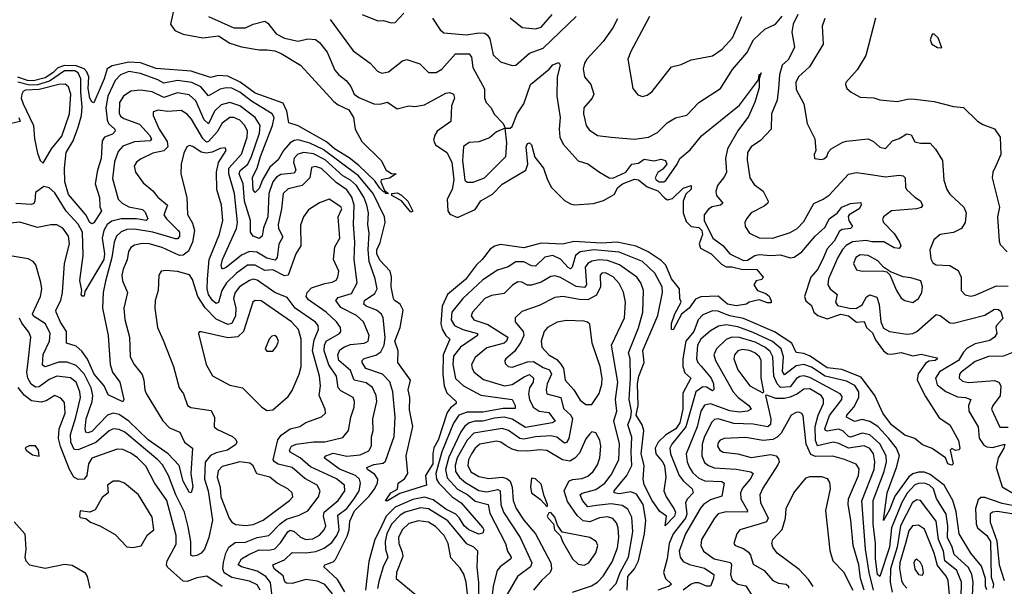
# Model space of a CAD drawing. Extents: x 1552033 to 1694788, y 811965 to 917215.
# Tile 61 of 256: x 1568534 to 1573595, y 861334 to 864249. Entities that reach past the tile are written whole.
import ezdxf

# ---------------------------------------------------------------- set-up
doc = ezdxf.new("R2010")
doc.units = 0

msp = doc.modelspace()

# ---------------------------------------------------------------- linework, layer by layer
at = {"layer": '0CON20XD'}
for points in [[(1569323.6, 864286.4), (1569309.4, 864225), (1569332.1, 864192.1), (1569375, 864173.8), (1569475, 864155.9), (1569556, 864165), (1569615, 864127.1), (1569675, 864108.4), (1569765, 864092.7), (1569806.9, 864093.1), (1569845, 864088.1), (1569878.1, 864075), (1569978, 864015), (1570148.5, 863828.5), (1570171, 863811), (1570226.7, 863785), (1570250, 863745), (1570259.2, 863685), (1570292.7, 863622.7), (1570392.5, 863525), (1570417.5, 863475), (1570445, 863457.5), (1570470, 863455), (1570435, 863433.3), (1570392.5, 863425), (1570391.2, 863415), (1570410.2, 863370.2), (1570430, 863355), (1570415, 863354), (1570413, 863363), (1570405, 863362.5), (1570385, 863382), (1570359.5, 863419.5), (1570278.1, 863498.1), (1570227.8, 863537.7), (1570152.5, 863585), (1570110.9, 863620.9), (1569965, 863702), (1569917.8, 863717.8), (1569908.2, 863778.2), (1569888.7, 863818.7), (1569745, 863870.2), (1569667.4, 863927.4), (1569605, 863958.6), (1569555, 863960.9), (1569515, 863950.9), (1569415, 863983.1), (1569235, 863998.1), (1569155, 864026.1), (1569095, 864029.8), (1569009.5, 864010.5), (1568984.1, 863995.9), (1568968.6, 863945), (1568915, 863820.8), (1568905, 863825.4), (1568894.6, 863845), (1568886.6, 863895), (1568889.8, 863955), (1568880.2, 863980.2), (1568866.4, 863996.4), (1568825, 864011.6), (1568765, 864013.4), (1568729.8, 864000.2), (1568704.9, 863975.1), (1568665, 863950.2), (1568605, 863934.8), (1568575, 863936.1), (1568525, 863952.7)], [(1569505, 864265.6), (1569635, 864206), (1569695, 864205.8), (1569735, 864224.8), (1569795, 864240.9), (1569810.1, 864230.1), (1569853.3, 864175), (1569895, 864153.1), (1569965, 864138), (1570015, 864150.8), (1570055, 864147.1), (1570075, 864131.8), (1570115, 864081.1), (1570155, 863988.9), (1570173.9, 863965), (1570212.7, 863935), (1570236.2, 863905), (1570254.3, 863865), (1570277.6, 863847.6), (1570355, 863815.3), (1570385, 863814.6), (1570425, 863824.3), (1570475, 863790), (1570535, 863805.4), (1570565, 863802.3), (1570615, 863810.9), (1570725, 863871.2), (1570745, 863874.4), (1570764, 863865), (1570769.4, 863845), (1570753.9, 863805), (1570750, 863725), (1570680.8, 863675), (1570668.2, 863655), (1570661.9, 863628.1), (1570671.8, 863605), (1570730.3, 863565), (1570755.8, 863515.8), (1570766.1, 863425), (1570758, 863375), (1570731, 863325), (1570735.7, 863265), (1570745, 863248.7), (1570785, 863231.1), (1570875, 863272.6), (1570905, 863317), (1570965, 863350.7), (1571015, 863402.1), (1571135.9, 863475), (1571145.9, 863505), (1571137.1, 863595), (1571145, 863612.2), (1571155, 863615.5), (1571165.3, 863605.3), (1571182.1, 863542.1), (1571226.5, 863485), (1571246.5, 863425), (1571268, 863385), (1571335, 863318.5), (1571365, 863300.9), (1571386.8, 863296.8), (1571483.2, 863303.3), (1571535, 863318.9), (1571590, 863350), (1571609.5, 863385), (1571632.1, 863405), (1571695, 863428.5), (1571715, 863425.5), (1571759.4, 863389.4), (1571815, 863368), (1571849.9, 863329.9), (1571865, 863321.6), (1571890.5, 863329.5), (1571945, 863381.5), (1571985, 863395.8), (1571985, 863376.2), (1571958.8, 863351.2), (1571945.3, 863314.7), (1571944, 863255), (1571960.3, 863210.3), (1571985, 863185.5), (1572025, 863180.3), (1572040, 863165), (1572043.4, 863143.4), (1572027.1, 863095), (1572033.5, 863073.5), (1572088.2, 863045), (1572141.7, 862991.7), (1572165, 862977.5), (1572195, 862977.6), (1572245.2, 862965.2), (1572323.6, 862963.6), (1572356.7, 862925), (1572348.3, 862911.7), (1572320, 862905), (1572307.5, 862885), (1572327.5, 862855), (1572370, 862840), (1572387.3, 862827.3), (1572397.5, 862802.5), (1572397, 862793), (1572377.8, 862792.2), (1572335, 862807.5), (1572283.6, 862796.4), (1572270, 862785), (1572217.3, 862777.3), (1572172.9, 862785), (1572125, 862827.3), (1572036.1, 862823.9), (1572008.9, 862811.1), (1571975, 862765.5), (1571935.4, 862734.6), (1571892.9, 862652.9), (1571884.6, 862655), (1571885.6, 862685.6), (1571901.1, 862735), (1571934, 862795), (1571928.1, 862815), (1571926.7, 862865), (1571884.3, 862915), (1571856.1, 862986.1), (1571830.8, 863010.8), (1571764.1, 863054.1), (1571703.2, 863083.2), (1571605, 863104.9), (1571525, 863098.8), (1571382.3, 863107.7), (1571326.5, 863093.5), (1571215, 863100), (1571125, 863075.7), (1571005, 863091.9), (1570975, 863083.2), (1570952.4, 863067.6), (1570911.9, 863015), (1570881.9, 862988.1), (1570825, 862912.3), (1570732.9, 862835), (1570705.6, 862774.4), (1570699.4, 862685), (1570706.4, 862656.4)], [(1570295, 864275.8), (1570375, 864242.5), (1570405, 864244.2), (1570443.1, 864233.1), (1570465, 864234.3), (1570508.6, 864281.4)], [(1570655.9, 864255.9), (1570695, 864195.7), (1570715, 864180.9), (1570831.3, 864171.3), (1570895, 864181.4), (1570925, 864179.4), (1570939.5, 864169.5), (1570950.5, 864150.5), (1570967.4, 864067.4), (1571005, 864031.5), (1571065, 864013.6), (1571085, 864014.6), (1571155, 864077.1), (1571225, 864101.5), (1571394.7, 864265)], [(1571055, 864258.5), (1571117.9, 864207.9), (1571185, 864200.9), (1571215, 864210.5), (1571271.1, 864275)], [(1571606.8, 864253.3), (1571583, 864207), (1571533.7, 864136.3), (1571449.1, 864045), (1571437.3, 864025), (1571430.9, 863995), (1571437.9, 863955), (1571469.6, 863915), (1571485.3, 863865.3), (1571477.2, 863845), (1571433.6, 863795), (1571432.9, 863765), (1571445.3, 863705), (1571461.3, 863681.3), (1571505, 863653.2), (1571574, 863645), (1571695.4, 863634.6), (1571765.9, 863644.1), (1571812.3, 863667.7), (1571862.6, 863717.4), (1571905, 863744.3), (1571963, 863757), (1572025, 863823.3), (1572135.9, 863895), (1572198, 863992), (1572272.5, 864077.5), (1572306.5, 864145), (1572365, 864198.9), (1572419.4, 864225), (1572453.1, 864266.9)], [(1571772, 864265), (1571676.5, 864085), (1571661.1, 864045), (1571686.2, 863895), (1571711.2, 863861.2), (1571735, 863854), (1571760.3, 863859.7), (1571785, 863878.6), (1571885, 864006.5), (1571935, 864017.8), (1571985, 864041.5), (1572095, 864061.9), (1572145, 864096.7), (1572198.7, 864155), (1572245.9, 864265)], [(1572534.7, 864275), (1572510, 864225), (1572503.5, 864185), (1572516.7, 864106.7), (1572485.9, 864044.1), (1572453.8, 864015), (1572439.8, 863965), (1572434.8, 863895), (1572428.4, 863835), (1572398, 863765), (1572396.9, 863685), (1572342.2, 863627.8), (1572293.5, 863595), (1572274.6, 863565), (1572273, 863527), (1572287.3, 863435), (1572310.2, 863400.2), (1572355.8, 863365.8), (1572382.5, 863315), (1572380, 863305), (1572360.8, 863289.2), (1572295, 863254.4), (1572270.6, 863225), (1572261.9, 863205), (1572263.1, 863185), (1572285, 863151.4), (1572335, 863126.7), (1572405, 863124.3), (1572495, 863153.3), (1572530, 863175), (1572565, 863210), (1572616.5, 863303.5), (1572665, 863324.7), (1572695, 863345.3), (1572795, 863453.5), (1572835, 863463.1), (1572919.7, 863450.3), (1572985, 863440.9), (1573055, 863449.6), (1573076, 863445), (1573085.5, 863435), (1573087, 863387), (1573093.3, 863375), (1573135, 863335.7), (1573165, 863317.5), (1573175, 863293.3), (1573167.5, 863282.5), (1573144, 863276), (1573015, 863265.4), (1572974.4, 863235), (1572969.4, 863220.6), (1572974.5, 863205), (1573028.7, 863148.7), (1573056.8, 863105), (1573062.8, 863085), (1573055, 863071.5), (1573029.4, 863075), (1572975.8, 863105.8), (1572915, 863105.9), (1572885, 863113.6), (1572815, 863106), (1572782.5, 863087.5), (1572763.1, 863066.9), (1572739.2, 863025), (1572692, 862915), (1572688.7, 862885), (1572700.4, 862865), (1572737.1, 862835), (1572727.3, 862795), (1572738.7, 862778.7), (1572807, 862763), (1572835, 862764.1), (1572865, 862781.8), (1572886.3, 862823.7), (1572905, 862833.9), (1572940.6, 862820.6), (1572953, 862783), (1572961.3, 862695), (1572975, 862661.9), (1573004.7, 862644.7), (1573095, 862630.6), (1573125, 862634.2), (1573145.4, 862645), (1573245, 862731.8), (1573265, 862727.1), (1573315, 862690), (1573335, 862687.6), (1573495, 862729.1), (1573545, 862760), (1573565, 862758.8), (1573578.4, 862748.4), (1573588.4, 862711.6), (1573555.7, 862675), (1573551.9, 862665), (1573556.5, 862635), (1573545.6, 862615), (1573520.7, 862599.2), (1573445, 862580.7), (1573405, 862559.4), (1573385, 862538.7), (1573359.8, 862495), (1573263.1, 862436.9), (1573241.2, 862405), (1573251, 862371), (1573295, 862336.5), (1573355, 862308.4), (1573395.8, 862305.8), (1573424.2, 862295), (1573412.1, 862265), (1573413.1, 862235)], [(1570130.1, 864250.1), (1570248, 864088), (1570335, 864025.5), (1570373.6, 863983.6), (1570395, 863973.8), (1570429.4, 863980.6), (1570502.7, 864037.3), (1570525, 864043.8), (1570590.9, 864020.9), (1570636.2, 863976.2), (1570675, 863976.2), (1570705, 863993.8), (1570775, 864072.5), (1570845, 864072.2), (1570855.9, 864055.9), (1570863, 864003), (1570922.7, 863892.7), (1570922.7, 863845), (1570932, 863822), (1570958, 863795), (1570972.7, 863762.7), (1571020, 863715), (1571030, 863690), (1571055, 863690), (1571065, 863698.8), (1571092.1, 863765), (1571125, 863815.8), (1571160.3, 863915), (1571256.2, 863993.8), (1571275, 864016.5), (1571305, 864028.6), (1571311.9, 864015), (1571296.7, 863955), (1571295.6, 863855), (1571312.3, 863745), (1571306.7, 863685), (1571310.8, 863645), (1571328, 863608), (1571405, 863521.9), (1571455, 863507.1), (1571513.8, 863463.8), (1571565, 863435.4), (1571582.6, 863432.6), (1571650, 863465), (1571680.6, 863505), (1571715, 863511), (1571745, 863531.6), (1571795, 863522.2), (1571830.7, 863530.7), (1571853.2, 863525), (1571860.2, 863505), (1571839.8, 863480.2), (1571815, 863462.9), (1571801.5, 863435), (1571805.6, 863425), (1571820.8, 863415), (1571845, 863413.9), (1571855, 863421.1), (1571913.1, 863505), (1571927.4, 863535), (1571980.4, 863579.6), (1572038.7, 863651.3), (1572235, 863809.6), (1572331.4, 863938.6), (1572335, 863966), (1572342.3, 863967.2), (1572345, 863975.8), (1572342.3, 863967.2), (1572335.5, 863945), (1572335, 863898), (1572312.9, 863825), (1572279.8, 863750.2), (1572225, 863676.7), (1572172.7, 863585), (1572162.1, 863535), (1572167.7, 863465), (1572157.9, 863442.1), (1572120.4, 863395), (1572113.3, 863365), (1572115.4, 863345), (1572148.2, 863305), (1572135.8, 863295), (1572094.1, 863285.9), (1572075, 863274.6), (1572053.4, 863245), (1572053.4, 863215), (1572098, 863125), (1572147.9, 863087.9), (1572185, 863044), (1572255, 863009.9), (1572275, 863012.1), (1572313.8, 863036.2), (1572335, 863040.9), (1572395.4, 863035.4), (1572445, 863038.8), (1572495, 863024.2), (1572515, 863027.7), (1572555.3, 863055), (1572622.6, 863135), (1572675, 863181.8), (1572695.4, 863225), (1572735.8, 863254.2), (1572760.6, 863285), (1572805, 863303.2), (1572858.1, 863308.1), (1572860, 863295), (1572849.3, 863275), (1572797.9, 863245), (1572793.4, 863236.6), (1572796.5, 863215), (1572815.5, 863185), (1572804.4, 863175), (1572761.2, 863168.8), (1572748.8, 863161.2), (1572720.7, 863109.3), (1572685, 863070.3), (1572665.5, 863025), (1572636.4, 862965), (1572600.5, 862925), (1572567.9, 862825), (1572575, 862801.8), (1572605, 862778.5), (1572616.2, 862745), (1572637.6, 862727.6), (1572685, 862709.7), (1572755, 862733.9), (1572795.2, 862725.2), (1572835, 862693.2), (1572875.7, 862695.7), (1572887.2, 862665), (1572917.4, 862637.4), (1572932.8, 862602.8), (1572974.7, 862544.7), (1572995, 862530.5), (1573015, 862527.6), (1573065, 862537.3), (1573125, 862520), (1573167.5, 862527.5), (1573249.3, 862509.3), (1573252.5, 862505), (1573240, 862495), (1573208, 862492), (1573190.5, 862479.5), (1573153, 862427), (1573148.3, 862395), (1573191, 862311), (1573260.2, 862200.2), (1573315.7, 862165), (1573360, 862085), (1573366.7, 862045), (1573363, 862037), (1573345, 862033.3), (1573325, 862042.5), (1573317.5, 862035), (1573332, 861965), (1573325, 861958), (1573305, 861964.5), (1573292.9, 861995), (1573225, 862043.8), (1573175, 862061.9), (1573135.3, 862095.3), (1573085, 862111.4), (1573015.3, 862165), (1572971.8, 862225), (1572930, 862315), (1572859.2, 862409.2), (1572760.2, 862450.2), (1572685, 862458.5), (1572597.7, 862517.7), (1572565, 862531), (1572525, 862536.9), (1572502.6, 862585), (1572415, 862642.5), (1572255, 862711), (1572184.6, 862724.6), (1572148.3, 862738.3), (1572125, 862748.9), (1572095, 862751.6), (1572045, 862731.4), (1572022, 862705), (1572000.1, 862645), (1571957.8, 862595), (1571942.2, 862505), (1571942.3, 862465), (1571952.5, 862432.5), (1571983.8, 862405), (1571942.8, 862327.2), (1571943, 862245), (1571927.4, 862175), (1571906.4, 862145), (1571856.1, 862113.9), (1571815.7, 862075), (1571801, 862045), (1571803.7, 862015), (1571838.7, 861975), (1571848.3, 861955), (1571855.3, 861895), (1571845.5, 861825), (1571857.1, 861795), (1571897.5, 861735), (1571905.4, 861715), (1571900, 861695), (1571852.5, 861645), (1571858.8, 861695), (1571825, 861718.6), (1571785, 861776.5), (1571745, 861856.4), (1571739.3, 861885), (1571743.6, 861955), (1571728.4, 862015), (1571743.3, 862135), (1571734.6, 862165), (1571703.6, 862215), (1571713.2, 862265), (1571710.3, 862375), (1571716, 862415), (1571744.5, 862485), (1571737.1, 862547.1), (1571815, 862726.9), (1571839.3, 862845), (1571837.4, 862875), (1571798.3, 862945), (1571736.2, 863005), (1571615, 863052.4), (1571485, 863064.1), (1571415, 863055.2), (1571391.9, 863035), (1571373.8, 862975), (1571365, 862967.3), (1571353.7, 862973.7), (1571315, 863017), (1571275, 863035.6), (1571232.9, 863027.1), (1571185, 862980.6), (1571165, 862982.7), (1571125, 863004), (1571085, 863003.1), (1571045, 862977.9), (1570990.3, 862959.7), (1570915, 862911.2), (1570811.9, 862815), (1570755.5, 862744.5), (1570751.7, 862705), (1570770, 862675), (1570812.1, 862655), (1570887.9, 862635), (1570887.5, 862625), (1570800, 862565), (1570765, 862518.8), (1570760.3, 862475), (1570773.7, 862403.7), (1570816.1, 862365), (1570905, 862317), (1571065.6, 862295.6), (1571081.8, 862265), (1571081.9, 862248.1), (1571018.7, 862248.7), (1570915, 862230.7), (1570835, 862230.2), (1570791.2, 862215), (1570765, 862172.8), (1570704.3, 862025.7), (1570672.7, 861915), (1570676.2, 861886.2), (1570688.9, 861865), (1570757.8, 861795), (1570803, 861763), (1570914.5, 861635), (1570920.6, 861625), (1570915, 861608), (1570895, 861603.4), (1570842.9, 861625), (1570818.9, 861645), (1570795.5, 861685.5), (1570776, 861706), (1570725, 861731.1), (1570659.6, 861779.6), (1570615, 861792.8), (1570555, 861781.1), (1570465, 861742), (1570418.5, 861695), (1570385.5, 861625), (1570360.5, 861575), (1570328.2, 861461.8), (1570311.5, 861315)], [(1572672.1, 864255), (1572659.6, 864215), (1572665, 864122), (1572593.6, 864006.4), (1572537.1, 863955), (1572523.2, 863925), (1572525, 863889.2), (1572565.7, 863815), (1572582.9, 863715), (1572621.2, 863635), (1572627.5, 863575), (1572617.5, 863555), (1572620, 863535), (1572655, 863528.8), (1572667.7, 863532.3), (1572683.3, 863545), (1572691.7, 863568.3), (1572705.7, 863584.3), (1572765, 863619.4), (1572785, 863624.4), (1572895, 863635.7), (1572922.6, 863622.6), (1572955, 863592.5), (1572985, 863585.8), (1573020, 863625), (1573055, 863637.8), (1573095, 863662.2), (1573115.9, 863655.9), (1573135, 863620.8), (1573165, 863612.7), (1573215, 863613.1), (1573241.8, 863581.8), (1573278.1, 863525), (1573283.9, 863423.9), (1573299.6, 863375), (1573315, 863351.5), (1573388.2, 863285), (1573400, 863255), (1573394, 863205), (1573375.6, 863175), (1573335, 863153.9), (1573266.1, 863143.9), (1573233.2, 863116.8), (1573212.2, 863065), (1573217.9, 863017.9), (1573228.8, 862998.8), (1573245, 862988), (1573315, 862984.3), (1573358.8, 862958.8), (1573373.1, 862925), (1573373.6, 862855), (1573394.1, 862834.1), (1573422.6, 862827.4), (1573445, 862831.2), (1573555, 862880), (1573615, 862877.8)], [(1572933.9, 864256.1), (1572883.5, 864065), (1572839.8, 863990.2), (1572781.2, 863925), (1572778.8, 863915), (1572786, 863895), (1572808.8, 863875), (1572855, 863850), (1572925, 863847.3), (1572955, 863837.1), (1573045, 863828.1), (1573105, 863841.4), (1573135, 863840), (1573235, 863827.5), (1573335, 863802.5), (1573385, 863796.2), (1573457, 863727), (1573485, 863708.8), (1573545, 863686.7), (1573573.8, 863645), (1573577.5, 863555), (1573552.7, 863497.3), (1573536, 863465), (1573532.5, 863435), (1573570, 863285), (1573561.2, 863235), (1573569.3, 863109.3), (1573575, 863092.5), (1573610, 863055)], [(1573275, 864103.3), (1573255, 864155.8), (1573235, 864174), (1573225, 864173.3), (1573214.2, 864145), (1573223.2, 864123.2), (1573252.5, 864105), (1573275, 864103.3)], [(1570706.4, 862656.4), (1570724.2, 862624.2), (1570744.7, 862605), (1570710.7, 862525), (1570709.6, 862425), (1570716, 862366), (1570729.3, 862329.3), (1570777.5, 862285), (1570777.5, 862275), (1570748.5, 862251.5), (1570731.9, 862228.1), (1570685, 862086.1), (1570663.6, 862046.4), (1570657.3, 862015), (1570657.8, 861965), (1570620.2, 861905), (1570626.2, 861855), (1570487.7, 861812.3), (1570425, 861774.1), (1570414.6, 861774.6), (1570441.5, 861815), (1570476.5, 861833.5), (1570480, 861865), (1570512.6, 861887.4), (1570529.6, 861915), (1570520.4, 862005), (1570554.3, 862155.8), (1570537.4, 862242.6), (1570540, 862305), (1570531.1, 862345), (1570542.9, 862395), (1570477.3, 862485), (1570479.4, 862545), (1570463.2, 862595), (1570490.7, 862665), (1570504.7, 862755), (1570490, 862785), (1570460.9, 862805), (1570456.1, 862815), (1570444.2, 862875), (1570446.3, 862926.3), (1570437.9, 862955), (1570385, 863012), (1570369.9, 863045), (1570370.4, 863065), (1570386.6, 863103.4), (1570413.2, 863205), (1570410.3, 863235), (1570351.9, 863355), (1570275, 863446.3), (1570095, 863581.2), (1570025, 863613.4), (1569965, 863630.7), (1569945, 863627.1), (1569925, 863614.8), (1569890.5, 863575), (1569862.2, 863527.8), (1569820.7, 863489.3), (1569781.9, 863425), (1569765, 863380.8), (1569745, 863358.9), (1569735, 863374), (1569731.1, 863438.9), (1569755.1, 863484.9), (1569771.8, 863545), (1569834.4, 863704.4), (1569841.6, 863745), (1569832.1, 863765), (1569725, 863828.9), (1569665, 863875.1), (1569625, 863895.5), (1569595, 863898), (1569565, 863890.6), (1569505, 863856.7), (1569465, 863902.7), (1569419.1, 863925), (1569345, 863935.8), (1569275, 863922), (1569245, 863939.7), (1569155, 863972.5), (1569095, 863981.5), (1569053.1, 863965), (1569024.2, 863935.8), (1568987.1, 863855), (1568976.2, 863795), (1568983.1, 863733.1), (1568991.2, 863715), (1569023.3, 863685), (1569024.7, 863675), (1569010.5, 863659.5), (1568969.6, 863645), (1568957.4, 863625), (1568952.3, 863535), (1568933.8, 863475), (1568922.1, 863405), (1568944.2, 863334.2), (1568946.1, 863286.1), (1568954.6, 863265), (1568915, 863203.1), (1568905, 863198.8), (1568895, 863206.2), (1568874.2, 863244.2), (1568785, 863349.5), (1568766.9, 863415), (1568764.6, 863485.4), (1568773.7, 863565), (1568809.9, 863625), (1568835.4, 863695), (1568852.4, 863755), (1568855, 863800), (1568847.9, 863875), (1568849.1, 863945), (1568835.2, 863975), (1568817.6, 863985), (1568764.7, 863985), (1568687.7, 863932.3), (1568626.6, 863913.4), (1568585, 863911.4), (1568525, 863927.8)], [(1568655, 863511.2), (1568697.7, 863585), (1568751.4, 863648.6), (1568789.6, 863765), (1568796.9, 863865), (1568785, 863902.7), (1568767.7, 863917.7), (1568735.6, 863915.6), (1568635, 863888.9), (1568564.2, 863885.8), (1568551.5, 863878.5), (1568544.8, 863865.2), (1568542.6, 863845), (1568551.7, 863815), (1568605.6, 863705), (1568609.6, 863635), (1568625, 863562.5), (1568639.2, 863525), (1568655, 863511.2)], [(1570205.6, 861305.6), (1570168.6, 861368.6), (1570097.1, 861435), (1570102, 861445), (1570145, 861460), (1570157.2, 861472.8), (1570217.4, 861592.6), (1570228.2, 861625), (1570231.4, 861668.6), (1570255, 861723.4), (1570331.3, 861798.7), (1570357.2, 861832.8), (1570373, 861865), (1570374.8, 861885), (1570360.1, 861910.1), (1570322.3, 861935), (1570318.5, 861945), (1570355, 861961), (1570402.2, 861967.8), (1570415, 861977.5), (1570459.1, 862105), (1570464.7, 862205), (1570452.4, 862335), (1570436.2, 862386.2), (1570399.6, 862425), (1570314.1, 862454.1), (1570295.3, 862485), (1570295.4, 862495), (1570304.8, 862505.2), (1570365, 862522.3), (1570390.2, 862539.8), (1570408.4, 862575), (1570413.7, 862613.7), (1570402.6, 862715), (1570393.7, 862733.7), (1570368.9, 862755), (1570314.9, 862774.9), (1570302.7, 862785), (1570307.4, 862805), (1570359, 862841), (1570371, 862865), (1570361.8, 862915), (1570330.8, 863005), (1570326.2, 863065), (1570331.1, 863151.1), (1570324.4, 863195), (1570326.9, 863255), (1570318.6, 863295), (1570303, 863335), (1570265, 863395.6), (1570235, 863423.9), (1570195, 863445.8), (1570105, 863528.4), (1570045, 863557.9), (1569995, 863565.2), (1569963.3, 863556.7), (1569944.3, 863535.7), (1569942.3, 863515), (1569953.1, 863475), (1569945, 863458.4), (1569877.2, 863452.8), (1569855, 863438.6), (1569835, 863414.1), (1569814.8, 863355), (1569809.2, 863235), (1569787.4, 863177.4), (1569781.1, 863135), (1569765, 863123.7), (1569734.9, 863134.9), (1569720, 863155), (1569721.1, 863215), (1569690.2, 863315), (1569682.4, 863405), (1569662.6, 863455), (1569667.8, 863472.2), (1569707.2, 863505), (1569725.9, 863545), (1569767, 863665), (1569770, 863705), (1569744.8, 863745), (1569665, 863805.9), (1569615, 863822.8), (1569569.6, 863810.4), (1569535, 863777.2), (1569505, 863712.7), (1569483, 863733), (1569440.4, 863830.4), (1569405, 863861.6), (1569345, 863871.5), (1569275, 863848.3), (1569215, 863876.8), (1569155, 863886.7), (1569105, 863880.8), (1569067.5, 863855), (1569047.9, 863822.1), (1569045, 863768), (1569052.7, 863752.7), (1569069.5, 863739.5), (1569150.9, 863710.9), (1569201.7, 863655), (1569211.9, 863635), (1569204.8, 863625.2), (1569125, 863620), (1569065, 863598.6), (1569039.7, 863570.3), (1569022.3, 863517.7), (1569011.5, 863431.5), (1569041.2, 863325), (1569061.2, 863305), (1569095, 863286.5), (1569165, 863272.4), (1569179, 863259), (1569192.2, 863225), (1569184.1, 863215.9), (1569135, 863224.6), (1569055, 863224.4), (1569008.3, 863211.7), (1568983.8, 863195), (1568966.6, 863165), (1568957.6, 863125), (1568969.5, 863045), (1568967, 863015), (1568869.7, 862850.3), (1568865, 862826.7), (1568855, 862827.1), (1568850, 862835), (1568852.9, 862855), (1568843.4, 862906.6), (1568860.5, 863035), (1568857.3, 863155), (1568835, 863196.3), (1568773.7, 863263.7), (1568715, 863357.5), (1568685, 863384.4), (1568658.8, 863391.2)], [(1570142.2, 861295), (1570103.3, 861343.3), (1570065, 861361.7), (1570005, 861369.4), (1569935, 861349.4), (1569905, 861350.3), (1569896.8, 861356.8), (1569888.5, 861388.5), (1569842.9, 861425), (1569835.4, 861444.6), (1569895, 861471.1), (1569935, 861508.8), (1570005, 861505.8), (1570055.8, 861514.2), (1570100.1, 861529.9), (1570139.5, 861560.5), (1570164.5, 861595), (1570177.1, 861625), (1570169.9, 861700.1), (1570215.9, 861735), (1570253.9, 861785), (1570279, 861825), (1570286.4, 861865), (1570280.2, 861885), (1570260, 861905), (1570177.7, 861937.7), (1570098.9, 861995), (1570108.5, 862005), (1570145, 862020), (1570215, 862003.6), (1570285, 862010.8), (1570329.6, 862030.4), (1570343.2, 862056.8), (1570343.4, 862103.4), (1570351.4, 862135), (1570350, 862195), (1570369.3, 862285), (1570366.2, 862315), (1570347.3, 862357.3), (1570315, 862381.6), (1570252.7, 862395), (1570234.8, 862445), (1570174.4, 862495), (1570169.8, 862525), (1570179.9, 862550.1), (1570203.3, 862566.7), (1570235, 862577.2), (1570305, 862584.4), (1570326.1, 862595), (1570330.3, 862625), (1570301.8, 862695), (1570265, 862726.7), (1570185, 862768), (1570159.6, 862805), (1570170.7, 862819.3), (1570240.2, 862839.8), (1570268.4, 862895), (1570254, 863015), (1570257, 863105), (1570249.4, 863195), (1570254.1, 863295), (1570241.2, 863335), (1570215, 863373.5), (1570161.8, 863411.8), (1570085, 863482.7), (1570055, 863493.1), (1570035, 863487.5), (1570025.3, 863434.8), (1569985.6, 863395), (1569915, 863379.2), (1569888.4, 863355), (1569880.4, 863275), (1569862.4, 863195), (1569865.2, 863175), (1569887.7, 863132.3), (1569866.6, 863093.4), (1569858.3, 863025), (1569848.3, 863011.7), (1569805, 863021.2), (1569752.7, 863052.7), (1569715, 863056.7), (1569675, 863038), (1569595, 862974.7), (1569574.4, 862965), (1569570.3, 862985), (1569576.4, 863015), (1569647.9, 863175), (1569653.7, 863205), (1569638.7, 863355), (1569609.6, 863455), (1569608.7, 863485), (1569675, 863556.6), (1569704.1, 863645), (1569705.5, 863675), (1569691.7, 863705), (1569665, 863731.9), (1569635, 863745.6), (1569615, 863746), (1569575, 863716.5), (1569548.8, 863671.2), (1569505, 863621.9), (1569495, 863618.5), (1569475, 863637), (1569416.8, 863736.8), (1569395, 863763.3), (1569365, 863781.8), (1569296, 863776), (1569246.6, 863783.4), (1569220, 863775), (1569219.5, 863755), (1569251.7, 863685), (1569291.7, 863621.7), (1569296.2, 863595), (1569275, 863573.9), (1569218.8, 863561.2), (1569155, 863531.1), (1569134.8, 863515.2), (1569122.9, 863495), (1569129.1, 863465), (1569169.3, 863409.3), (1569218, 863368), (1569244, 863335), (1569294.7, 863295), (1569275.3, 863245), (1569288.2, 863225), (1569349.5, 863165), (1569355.7, 863155), (1569355, 863133.3), (1569345, 863121.3), (1569335, 863121), (1569217.8, 863155), (1569125, 863170.5), (1569085, 863168.9), (1569055, 863157.1), (1569032.5, 863135), (1569019.3, 863105), (1569008.5, 863025), (1568976, 862904), (1568963.5, 862845), (1568960.6, 862765), (1568989.5, 862625), (1568999.8, 862475), (1569011.8, 862435), (1569048.9, 862385), (1569070, 862295), (1569065, 862283.3), (1568988.8, 862318.8), (1568968.1, 862365), (1568917.9, 862425), (1568882.4, 862502.4), (1568853.1, 862543.1), (1568825, 862570), (1568775.3, 862585.3), (1568774.3, 862645), (1568743.6, 862693.6), (1568721.8, 862745), (1568720.7, 862755), (1568745.2, 862804.8), (1568754.8, 862845), (1568765.2, 862995), (1568790.4, 863095), (1568784.8, 863135), (1568756.4, 863176.4), (1568725, 863192.7), (1568693.7, 863193.7), (1568625, 863179.6), (1568535, 863207.1), (1568485, 863202)], [(1568529.2, 863745), (1568536.2, 863725), (1568475, 863711)], [(1570835, 863412.5), (1570865, 863413.3), (1570922.9, 863435), (1571032.7, 863545), (1571037.8, 863615), (1571030, 863690), (1570985, 863672), (1570949.4, 863640.6), (1570895, 863620), (1570845, 863617.1), (1570815, 863596), (1570809.6, 863525), (1570823.1, 863423.1), (1570835, 863412.5)], [(1569829.5, 861295), (1569824, 861354), (1569799.4, 861385), (1569755, 861411.5), (1569674.2, 861435), (1569657.7, 861445), (1569674.6, 861475.4), (1569711.4, 861498.6), (1569765, 861521.3), (1569815, 861519.5), (1569845, 861528), (1569875, 861557.3), (1569912.2, 861615), (1569925, 861622.3), (1569945, 861615.8), (1569977.7, 861587.7), (1570005, 861574.8), (1570040.8, 861579.2), (1570075, 861597.7), (1570099.5, 861625), (1570107.5, 861645), (1570096.7, 861695), (1570098.9, 861715), (1570171.9, 861775), (1570204.8, 861825), (1570203.2, 861855), (1570162.5, 861887.5), (1570029.7, 861949.7), (1569975.8, 861995.8), (1569925, 862024.7), (1569921.6, 862035), (1569931.5, 862055), (1569955, 862065.2), (1570045, 862077.6), (1570103.3, 862076.7), (1570195, 862099.1), (1570224.7, 862135.3), (1570236.8, 862205), (1570253.2, 862255), (1570254.6, 862285), (1570247.9, 862305), (1570185, 862340.2), (1570171.6, 862355), (1570163, 862415), (1570123, 862473), (1570099.5, 862545), (1570100.3, 862575), (1570109.6, 862595), (1570177.7, 862635), (1570184.6, 862645), (1570182.7, 862665), (1570161.9, 862695), (1570109.2, 862745), (1570018.3, 862808.3), (1570006.4, 862825), (1570012.5, 862845), (1570035, 862868.8), (1570102.5, 862892.5), (1570141, 862899), (1570160.7, 862909.3), (1570170, 862925), (1570175.2, 862955), (1570148.1, 863015), (1570155, 863080), (1570180, 863125), (1570170.9, 863235), (1570190.5, 863275), (1570185, 863286.5), (1570125, 863325.6), (1570075, 863306.9), (1570019.2, 863270.8), (1569992.5, 863235), (1569978.5, 863191.5), (1569979.3, 863085), (1569954.1, 863045), (1569915, 862933.8), (1569895, 862932), (1569835, 862961.6), (1569795, 862958.1), (1569745, 862985.5), (1569705, 862985.2), (1569648.6, 862945), (1569597.9, 862895), (1569573.1, 862855), (1569555.6, 862794.4), (1569545, 862789.3), (1569525, 862804.3), (1569504.3, 862835), (1569497.8, 862865), (1569499.3, 862915), (1569508.8, 863015), (1569561.7, 863145), (1569578.9, 863215), (1569572.4, 863295), (1569547.5, 863375), (1569545.2, 863465), (1569556.1, 863513.9), (1569596.2, 863575), (1569589.6, 863589.6), (1569565, 863586.7), (1569523.5, 863566.5), (1569492.5, 863562.5), (1569467.5, 863567.5), (1569425, 863595.5), (1569405, 863601.4), (1569394.2, 863595), (1569377.6, 863562.4), (1569364.4, 863505), (1569362.9, 863455), (1569393.6, 863333.6), (1569396.5, 863246.5), (1569422.1, 863202.1), (1569433.3, 863165), (1569422.9, 863105), (1569402.3, 863057.7), (1569375, 863036.7), (1569355, 863035.5), (1569266.7, 863076.7), (1569200, 863095)], [(1568658.8, 863391.2), (1568615, 863360), (1568612.1, 863315), (1568607, 863303), (1568595, 863297.3), (1568515, 863302.8)], [(1570545, 863258), (1570497.3, 863317.3), (1570448, 863345), (1570446.7, 863355), (1570475, 863358.1), (1570496.2, 863346.2), (1570530, 863315), (1570555, 863263.3), (1570545, 863258)], [(1569200, 863095), (1569163, 863097), (1569125, 863088.8), (1569105, 863077.1), (1569093.9, 863056.1), (1569087.2, 863012.8), (1569065.7, 862965), (1569059.5, 862935), (1569063.2, 862905), (1569087.6, 862845), (1569069.7, 862765), (1569074, 862706), (1569099.2, 862615), (1569102.3, 862515), (1569122.7, 862475), (1569164.1, 862424.1), (1569173.1, 862395), (1569176.7, 862345), (1569185, 862325.6), (1569269.7, 862185), (1569305, 862149.7), (1569357.7, 862127.7), (1569382, 862075), (1569422.5, 862045), (1569414.7, 861915), (1569423.6, 861846.4), (1569415.4, 861814.6), (1569405, 861818.8), (1569375, 861874.4), (1569354.8, 861955), (1569298.1, 862015), (1569195, 862087.2), (1569095, 862183.6), (1569045, 862218.4), (1569015, 862224.8), (1568985, 862214.8), (1568905, 862131), (1568885, 862122.9), (1568875, 862127.8), (1568871, 862145), (1568876.7, 862195), (1568907.2, 862285), (1568910.3, 862315), (1568901.5, 862355), (1568866.5, 862426.5), (1568825, 862469.6), (1568777.8, 862487.8), (1568735, 862487), (1568665, 862463.8), (1568652.3, 862472.3), (1568654.2, 862525.8), (1568687, 862595), (1568691.4, 862635), (1568667.2, 862685), (1568605, 862723.3), (1568599.8, 862735), (1568641.9, 862825), (1568647.3, 862865), (1568642.3, 862897.7), (1568617.1, 862987.1), (1568604.1, 863004.1), (1568578.3, 863018.3), (1568495, 863032.7)], [(1571657.3, 861315), (1571660.2, 861385), (1571694.3, 861425), (1571715.7, 861465), (1571746, 861605), (1571752.2, 861675), (1571739.3, 861755), (1571705, 861808.3), (1571675, 861820.3), (1571615, 861810.6), (1571589.5, 861815), (1571590, 861825), (1571655.9, 861905), (1571680.8, 861955), (1571676.7, 862025), (1571680.6, 862100.6), (1571661.1, 862165), (1571675.7, 862204.3), (1571679, 862235), (1571667.3, 862295), (1571674.3, 862405), (1571672, 862505), (1571663.1, 862535), (1571715, 862663.3), (1571737, 862745), (1571740.5, 862855), (1571727.6, 862895), (1571706.6, 862925), (1571618.1, 862988.1), (1571555, 863010.4), (1571515, 863012.6), (1571475, 863006.5), (1571454.2, 862995), (1571440.8, 862975), (1571448.3, 862885), (1571438.2, 862871.8), (1571395, 862877.1), (1571315, 862923.4), (1571285, 862931.6), (1571265, 862927.6), (1571215, 862898.1), (1571165, 862883.5), (1571145, 862883.8), (1571115, 862897.9), (1571095, 862899.5), (1571066.9, 862883.1), (1571025, 862841.1), (1570959.8, 862830.2), (1570925, 862814.7), (1570861.8, 862745), (1570854.7, 862725), (1570868.2, 862705), (1570940.9, 862680.9), (1571043.4, 862615), (1571036.5, 862595), (1571024.6, 862585), (1570935, 862561.4), (1570875, 862511.2), (1570856.7, 862475), (1570859.3, 862455), (1570870.8, 862435), (1570918.2, 862398.2), (1571025.6, 862365.6), (1571065, 862371.7), (1571128.1, 862411.9), (1571155, 862424.2), (1571175.8, 862405), (1571173.2, 862385), (1571154.4, 862355), (1571149.4, 862325), (1571154.8, 862295), (1571174.3, 862255), (1571205, 862235.5), (1571255, 862228.2), (1571286.8, 862183.2), (1571272, 862175), (1571135, 862150.6), (1571065, 862193.4), (1571025, 862203.7), (1570975, 862199.5), (1570915, 862183.2), (1570875, 862183.9), (1570845, 862174.8), (1570822.3, 862157.7), (1570801.8, 862128.2), (1570740.8, 861999.2), (1570722.7, 861935), (1570731.6, 861891.6), (1570785, 861834.2), (1570837.5, 861805), (1570875, 861771.9), (1570941.5, 861755), (1570951.2, 861711.2), (1571032.2, 861555), (1571041.4, 861515), (1571060.3, 861485), (1571058.7, 861475), (1571004.8, 861435.2), (1570988.2, 861415), (1570968.3, 861335), (1570960.5, 861275)], [(1573125, 862794.4), (1573155, 862814.4), (1573171.2, 862845), (1573174.4, 862875), (1573165.7, 862905.7), (1573115, 862921.4), (1573075, 862925.6), (1573011.2, 862951.2), (1572975, 862975.7), (1572945, 863008.9), (1572895, 863035.2), (1572855, 863038.4), (1572832.5, 863025), (1572821.1, 862995), (1572835, 862962.5), (1572864.7, 862954.7), (1572967.7, 862957.7), (1572991.2, 862951.2), (1573006.4, 862936.4), (1573040.5, 862855), (1573065, 862815.7), (1573085, 862803.5), (1573125, 862794.4)], [(1569769.6, 861315), (1569755, 861341.6), (1569715, 861361.2), (1569625, 861379.2), (1569584.5, 861404.4), (1569578.4, 861425), (1569582.5, 861457.5), (1569594.1, 861505), (1569609.8, 861535), (1569641, 861559), (1569695, 861561.7), (1569755, 861585.2), (1569815, 861595.6), (1569873.6, 861656.4), (1569905, 861680.2), (1569970.5, 861699.5), (1570015, 861722.9), (1570069.7, 861795), (1570078.9, 861825), (1570062.9, 861855), (1569999.6, 861889.6), (1569935, 861944.8), (1569863, 861963), (1569843.9, 861973.9), (1569836.9, 861985), (1569861.8, 862088.2), (1569878.6, 862111.4), (1569925, 862144.8), (1569975, 862156), (1570005, 862177.1), (1570085, 862205.6), (1570105.6, 862225), (1570103.9, 862246.1), (1570073.5, 862315), (1570080.6, 862365), (1570074.8, 862415), (1570039.4, 862545), (1570047.5, 862602.5), (1570071, 862655), (1570068.8, 862675), (1570055, 862693.1), (1569950.5, 862765), (1569909.2, 862819.2), (1569845, 862845.5), (1569755, 862909.2), (1569735, 862913.5), (1569715, 862907.7), (1569664.9, 862875.1), (1569641, 862845), (1569633.8, 862815), (1569645.5, 862765.5), (1569643.9, 862726.1), (1569625, 862686.1), (1569605, 862681.2), (1569545, 862709.1), (1569487.3, 862767.3), (1569450, 862825), (1569422, 862912), (1569406.9, 862936.9), (1569345, 862954.1), (1569285, 862959.2), (1569261.2, 862955), (1569249.2, 862935), (1569245.4, 862855), (1569231.1, 862805), (1569229.2, 862765), (1569241.8, 862665), (1569271.1, 862601.1), (1569324.4, 862465), (1569354.4, 862355), (1569375.5, 862325), (1569397.5, 862265), (1569414.6, 862254.6), (1569518.8, 862238.8), (1569535, 862202.5), (1569534.7, 862154.7), (1569551.2, 862141.2), (1569628.1, 862105), (1569645, 862089.5), (1569650.4, 862075), (1569645, 862063.8), (1569601.8, 862035), (1569545, 862021.5), (1569515, 862007.3), (1569486.8, 861973.2), (1569484.9, 861885), (1569502.7, 861825), (1569525.2, 861675), (1569507, 861585), (1569484.7, 861525), (1569466.7, 861505), (1569445, 861493.2), (1569425, 861489.1), (1569414.7, 861494.7), (1569414.8, 861565.2), (1569400.2, 861639.8), (1569380.6, 861715), (1569336.4, 861805), (1569299.8, 861905), (1569268.3, 861958.3), (1569245.1, 861985.1), (1569075, 862126.9), (1569045, 862141.3), (1569015, 862144.8), (1568995, 862134.7), (1568925.3, 862074.7), (1568835, 862036.7), (1568815, 862038), (1568796.9, 862075), (1568794.9, 862115), (1568823.5, 862205), (1568846.5, 862305), (1568843.1, 862335), (1568825.2, 862385), (1568795, 862406.7), (1568725, 862414.5), (1568685, 862397.8), (1568635, 862360.5), (1568615, 862358.4), (1568593.6, 862373.6), (1568576.5, 862405), (1568570.9, 862435), (1568575.5, 862474.5), (1568592.1, 862615), (1568581.5, 862641.5), (1568545, 862687.6), (1568533.1, 862713.1)], [(1571566.4, 861313.6), (1571600.7, 861349.3), (1571620.5, 861405), (1571664.2, 861485), (1571685.9, 861615), (1571680.3, 861690.3), (1571661.1, 861731.1), (1571630.7, 861750.7), (1571575, 861758.7), (1571499.3, 861750.7), (1571455, 861742.4), (1571427.9, 861775), (1571415.4, 861805), (1571426, 861814), (1571495, 861832.6), (1571542.7, 861865), (1571575, 861907.5), (1571614.4, 861985), (1571616.7, 862066.7), (1571588.3, 862185), (1571603.7, 862235), (1571596.8, 862295), (1571608.6, 862385), (1571576.2, 862575), (1571642.5, 862715), (1571648.1, 862795), (1571637.8, 862847.8), (1571615, 862891.2), (1571585, 862925.3), (1571545, 862946.2), (1571525.9, 862944.1), (1571517.7, 862935), (1571520, 862875), (1571498.6, 862831.4), (1571455, 862807.2), (1571411, 862809), (1571325.9, 862824.1), (1571285, 862820), (1571205, 862778.8), (1571115, 862747.1), (1571081.1, 862715), (1571080.5, 862695), (1571122.2, 862645), (1571125.2, 862625), (1571109.6, 862590.4), (1571077.2, 862542.8), (1571033.1, 862505), (1571027.7, 862495), (1571029.7, 862479.7), (1571045, 862465.4), (1571065, 862461.4), (1571145, 862488.8), (1571175, 862491.2), (1571225, 862459.8), (1571257.3, 862447.3), (1571267.1, 862425), (1571246, 862375), (1571240, 862345), (1571243.8, 862325), (1571315.4, 862305.4), (1571328.8, 862248.8), (1571368.1, 862215), (1571375.9, 862195), (1571356.3, 862095), (1571345, 862073.4), (1571335, 862070.2), (1571295, 862101), (1571265, 862108.1), (1571185, 862103.9), (1571125, 862091.5), (1571104.5, 862094.5), (1571046.7, 862135), (1571015, 862145.8), (1570868.3, 862121.7), (1570835, 862086.7), (1570783.4, 861995), (1570772.4, 861955), (1570775.2, 861925), (1570795, 861893.2), (1570825, 861868.3), (1570895, 861827.9), (1570935, 861820.2), (1570992.6, 861832.6), (1571003.7, 861825), (1571008.2, 861755), (1571020.7, 861715), (1571107.2, 861585), (1571166, 861455), (1571159.7, 861435), (1571092.3, 861385), (1571031.9, 861278.1)], [(1569805, 862238), (1569835, 862242), (1569915, 862311.4), (1569935, 862341.9), (1569970.7, 862425), (1569980.4, 862465), (1569980.8, 862605), (1569967.2, 862655), (1569931.6, 862695), (1569775, 862803.4), (1569745, 862803.8), (1569732.1, 862795), (1569684.4, 862645), (1569655, 862617.5), (1569605, 862611.9), (1569466.7, 862643.3), (1569457.5, 862642.5), (1569453.3, 862635), (1569492.2, 862475), (1569525, 862416.5), (1569615, 862368.9), (1569679.2, 862355), (1569777.6, 862257.6), (1569805, 862238)], [(1571475, 862269.4), (1571513.4, 862326.6), (1571526.1, 862373.9), (1571527.5, 862405), (1571518.4, 862465), (1571476.5, 862585), (1571465, 862683.3), (1571453.6, 862693.6), (1571435, 862698.2), (1571345, 862700.8), (1571296.9, 862693.1), (1571248.1, 862665), (1571230.9, 862645), (1571214.6, 862595), (1571217.9, 862565), (1571254.6, 862525), (1571295, 862501.6), (1571316.2, 862476.2), (1571328.8, 862455), (1571337.8, 862395), (1571383.5, 862345), (1571415, 862291.9), (1571445, 862270), (1571475, 862269.4)], [(1573505, 861315.6), (1573498, 861335), (1573499.2, 861375), (1573478.6, 861438.7), (1573422.8, 861505), (1573363.8, 861603.8), (1573347.4, 861717.4), (1573331.5, 861775), (1573285.5, 861855), (1573215, 861909.3), (1573185, 861921), (1573155, 861922.2), (1573125, 861912.9), (1573105, 861897.3), (1573031.9, 861798.1), (1573005, 861727.8), (1572975, 861672.5), (1572992.8, 861815), (1573041.5, 861945), (1573056.5, 862005), (1573041.7, 862045), (1573001.7, 862095), (1572945, 862156.7), (1572905, 862182.8), (1572865, 862191.7), (1572825, 862181.3), (1572783.8, 862205), (1572785.9, 862215), (1572822.5, 862255), (1572848, 862305), (1572847.8, 862335), (1572827.6, 862367.6), (1572785, 862389.1), (1572674.6, 862414.6), (1572605, 862461.7), (1572565, 862475.4), (1572525, 862468), (1572465, 862421.8), (1572455, 862438.8), (1572460, 862515), (1572447.7, 862555), (1572403.7, 862593.7), (1572305, 862640.2), (1572225, 862668.4), (1572165, 862678.3), (1572127.1, 862672.9), (1572085, 862648.4), (1572035, 862605.2), (1572019, 862575), (1572014, 862505), (1572020.2, 862485), (1572036.5, 862466.5), (1572088.5, 862405), (1572101.1, 862375), (1572103, 862347), (1572095, 862339.1), (1572065, 862358.1), (1572045, 862360.7), (1572009.8, 862335), (1571959.2, 862155), (1571886.6, 862065), (1571877, 862045), (1571879.4, 862015), (1571924.7, 861904.7), (1571946.5, 861875), (1571991, 861835), (1571995.7, 861815), (1571966.8, 861785), (1571957.2, 861765), (1571963.9, 861705), (1571957.5, 861685), (1571893, 861605), (1571872.4, 861555), (1571861.8, 861475), (1571843.8, 861405), (1571854.6, 861374.6), (1571884.3, 861345), (1571872.2, 861335), (1571814.8, 861315.2)], [(1569835, 862543.8), (1569855, 862567.5), (1569863.8, 862595), (1569855.8, 862615), (1569845, 862623.8), (1569829.5, 862620.5), (1569816.7, 862605), (1569796.7, 862555), (1569805, 862543.8), (1569835, 862543.8)], [(1573246.7, 861786.7), (1573231.7, 861835), (1573210.5, 861855), (1573185, 861864.8), (1573155, 861863.9), (1573135, 861855.5), (1573096.7, 861813.3), (1573069, 861765), (1573014.8, 861635.2), (1573004.7, 861535), (1572955, 861385.4), (1572944.1, 861395), (1572932.9, 861475), (1572933.8, 861555), (1572922.2, 861655), (1572921.9, 861775), (1572978.1, 861925), (1572990, 861975), (1572988.6, 862005), (1572956.4, 862066.4), (1572905, 862112.7), (1572865, 862122.3), (1572805, 862101.9), (1572794.3, 862105), (1572765, 862134.8), (1572742.8, 862142.8), (1572685, 862132), (1572675.7, 862135.7), (1572673.2, 862145), (1572696.4, 862213.6), (1572761.1, 862295), (1572761.2, 862311.2), (1572751.8, 862325), (1572595, 862408.9), (1572565, 862416.7), (1572545, 862414.1), (1572526.7, 862403.3), (1572495, 862360.3), (1572445, 862356.9), (1572428.5, 862375), (1572410.1, 862415), (1572405.1, 862515), (1572391.6, 862541.6), (1572365, 862563.5), (1572315, 862589.5), (1572235, 862614.3), (1572195, 862615.8), (1572165.9, 862604.1), (1572115.3, 862555), (1572102.4, 862525), (1572110.2, 862495), (1572201.6, 862335), (1572226.9, 862305), (1572282.5, 862265), (1572293.5, 862245), (1572276.2, 862235), (1572235, 862230.3), (1572185, 862237.7), (1572085, 862273.5), (1572055, 862266.2), (1572035.2, 862235), (1572017, 862155), (1571960, 862015), (1571965.2, 861975), (1571977.2, 861945), (1571995, 861918.4), (1572025, 861890.7), (1572056.4, 861876.4), (1572144.2, 861874.2), (1572156.1, 861865), (1572142.8, 861797.2), (1572085, 861779.4), (1572048.8, 861755), (1572033.7, 861736.3), (1571955.9, 861605), (1571924.4, 861515), (1571929.7, 861485), (1571945, 861462.5), (1571976.9, 861446.9), (1572055, 861427.3), (1572101.8, 861395), (1572101.2, 861375), (1572084.5, 861335.5), (1572064.6, 861335.4), (1572025, 861351.7), (1572005, 861352.9), (1571985, 861344.8), (1571945.4, 861314.6)], [(1572355, 862330), (1572358.8, 862335), (1572346.1, 862406.1), (1572346, 862495), (1572337.3, 862515), (1572313.2, 862535), (1572285, 862546.6), (1572247.4, 862552.6), (1572225, 862545.3), (1572209.1, 862525), (1572205.3, 862505), (1572225, 862447.1), (1572287.5, 862365), (1572355, 862330)], [(1573635, 862534.7), (1573591.5, 862518.5), (1573515, 862516.5), (1573445, 862490.6), (1573374.1, 862435), (1573365.3, 862425), (1573362.9, 862405), (1573379.9, 862389.9), (1573412, 862382), (1573545, 862392.5), (1573567.5, 862385), (1573577.6, 862365), (1573575, 862314), (1573536.9, 862265), (1573530.4, 862245), (1573573.1, 862153.1), (1573615, 862152.6)], [(1569575, 861333.8), (1569496.8, 861386.7), (1569445, 861378.4), (1569395, 861358.8), (1569375, 861360.4), (1569293.7, 861433.7), (1569288.8, 861445), (1569291.6, 861465), (1569338.2, 861551.8), (1569339, 861595), (1569291, 861775), (1569226.6, 861866.6), (1569183, 861953), (1569139.4, 861995), (1569105, 862018.3), (1569065, 862037.6), (1569035, 862039.7), (1568905, 861993.4), (1568887.5, 861965), (1568879.3, 861905), (1568865.2, 861884.8), (1568835, 861883.4), (1568812.8, 861895), (1568790, 861935), (1568743.9, 862053.9), (1568734.5, 862095), (1568737.7, 862145), (1568768.4, 862225), (1568765, 862279.2), (1568745, 862301.5), (1568715, 862315.6), (1568671.1, 862288.9), (1568645, 862281.1), (1568595, 862287.8), (1568556.6, 862316.6), (1568527, 862357)], [(1572923.1, 861315), (1572900.2, 861405), (1572882.8, 861525), (1572863.6, 861773.6), (1572925.7, 861935), (1572930.3, 861975), (1572922.6, 862015), (1572903.8, 862043.8), (1572875, 862056.7), (1572795, 862045.7), (1572745, 862069), (1572715, 862075.5), (1572635, 862056.5), (1572624.1, 862084.1), (1572623.9, 862156.1), (1572639.1, 862215), (1572665.6, 862275), (1572666.8, 862296.8), (1572653.6, 862315), (1572595, 862350.3), (1572565, 862349), (1572531.8, 862325), (1572495, 862306.8), (1572465, 862299.8), (1572421, 862301), (1572375, 862318), (1572367.5, 862315), (1572395.2, 862195.2), (1572393, 862167), (1572380.6, 862155), (1572305, 862168.7), (1572205, 862172), (1572124.7, 862195.3), (1572105, 862192), (1572092, 862178), (1572054.6, 862105), (1572042.7, 862065), (1572040.2, 862005), (1572055, 861971.8), (1572075.2, 861955.2), (1572104.5, 861944.5), (1572216.8, 861936.8), (1572293.1, 861923.1), (1572304.5, 861915), (1572289.1, 861885), (1572250.2, 861839.8), (1572240, 861815), (1572240.5, 861785), (1572274.6, 861725), (1572274.2, 861715), (1572165, 861717.9), (1572125, 861706.4), (1572105.3, 861685), (1572039.6, 861575), (1572035.4, 861545), (1572049.6, 861515), (1572104.4, 861475), (1572187.3, 861457.3), (1572192.4, 861445), (1572188.5, 861395), (1572197.1, 861367.1), (1572225, 861344.7), (1572267.6, 861337.6), (1572299.6, 861285)], [(1572875.9, 861315), (1572857, 861375), (1572847.4, 861445), (1572819.4, 861545), (1572806.7, 861675), (1572792.3, 861755), (1572795.3, 861785), (1572845.7, 861905), (1572849, 861939), (1572833.3, 861963.3), (1572773.4, 861986.6), (1572714.4, 862004.4), (1572625, 862001.3), (1572601.5, 862011.5), (1572577.6, 862065), (1572561.3, 862211.3), (1572555, 862222.9), (1572539.4, 862229.4), (1572525, 862229.1), (1572499.5, 862215), (1572447.8, 862122.2), (1572428.1, 862101.9), (1572405, 862089.3), (1572355.3, 862084.7), (1572265, 862099.3), (1572155.4, 862094.6), (1572135, 862086.2), (1572125, 862074), (1572122, 862055), (1572132.7, 862035), (1572150, 862025), (1572225, 862015.3), (1572295, 861997.1), (1572395, 862013.1), (1572422.7, 862005), (1572435, 861990), (1572437.5, 861975), (1572430.8, 861959.2), (1572355, 861840), (1572339.1, 861805), (1572342.1, 861765), (1572380.8, 861685), (1572373.3, 861666.7), (1572335, 861654.4), (1572235.3, 861624.7), (1572220, 861605), (1572204.4, 861555), (1572212.5, 861545), (1572255, 861528.9), (1572280.2, 861510.2), (1572291.3, 861495), (1572305, 861448.2), (1572361.8, 861415), (1572405.4, 861365), (1572435, 861350.6), (1572475, 861344.6), (1572486.4, 861335), (1572486.1, 861325)], [(1573413.1, 862235), (1573461.6, 862155), (1573467.1, 862097.1), (1573490.7, 862060.7), (1573505, 862051.6), (1573535, 862048), (1573598, 862065), (1573592.9, 862045), (1573564.5, 861995), (1573553.7, 861945), (1573585, 861845.3), (1573654.4, 861805)], [(1571533.7, 861386.3), (1571579.3, 861460.7), (1571607.5, 861532.5), (1571613.9, 861585), (1571610.2, 861635), (1571601.7, 861661.7), (1571583, 861683), (1571555, 861691.7), (1571515, 861686.6), (1571464.5, 861665.5), (1571431.2, 861671.2), (1571399.3, 861699.3), (1571351, 861771), (1571333.3, 861825), (1571356.4, 861875), (1571375, 861884.2), (1571425, 861889.5), (1571455, 861901.3), (1571482.1, 861925), (1571505, 861959.4), (1571517.2, 861995), (1571522.3, 862055), (1571515.9, 862085.9), (1571495, 862123.8), (1571475, 862128.8), (1571465, 862119.2), (1571445, 862092.9), (1571411.1, 862018.9), (1571387.3, 861992.7), (1571361.4, 861978.6), (1571324.8, 861984.8), (1571243.4, 862033.4), (1571207.1, 862037.1), (1571145, 862029.7), (1571095, 862031.1), (1571065, 862039), (1571035, 862057.1), (1571008.2, 862075), (1570985, 862080.2), (1570899.6, 862065), (1570875.2, 862045), (1570856, 862015), (1570841.6, 861985), (1570838.3, 861955), (1570853.9, 861923.9), (1570895, 861899.5), (1570945, 861888.7), (1571015, 861895.9), (1571039.1, 861889.1), (1571055.6, 861875.6), (1571065.8, 861845), (1571071.3, 861775), (1571085.9, 861735), (1571125.3, 861675.3), (1571186.5, 861605), (1571263.7, 861455), (1571268.6, 861425), (1571261.8, 861405), (1571216.9, 861365), (1571175.2, 861314.8)], [(1568635, 862003.3), (1568630.8, 862035), (1568615, 862056.2), (1568583.6, 862056.4), (1568563, 862047), (1568567.5, 862035), (1568600.3, 862010.3), (1568635, 862003.3)], [(1569695, 861647.6), (1569735, 861652.7), (1569786.1, 861675), (1569920.9, 861775), (1569939.1, 861795), (1569934.5, 861815), (1569913.1, 861835), (1569857.1, 861865), (1569820.6, 861895), (1569752.9, 861912.9), (1569735, 861954.3), (1569717.2, 861967.2), (1569665, 861974.7), (1569575, 861951.2), (1569555, 861927.8), (1569549.4, 861895), (1569564.4, 861845), (1569567.7, 861795), (1569611.1, 861685), (1569625, 861664.5), (1569645, 861651.6), (1569695, 861647.6)], [(1571245, 861742.5), (1571248.1, 861755), (1571229.5, 861799.5), (1571215, 861860), (1571185, 861887.5), (1571165, 861890), (1571159.4, 861845), (1571164.3, 861815), (1571210.9, 861780.9), (1571245, 861742.5)], [(1572613.4, 861333.4), (1572589.6, 861369.6), (1572540.8, 861420.8), (1572427.9, 861505), (1572405.4, 861535), (1572400, 861555), (1572406.4, 861575), (1572453, 861627), (1572470, 861685), (1572474.5, 861735), (1572514, 861816), (1572577.6, 861892.4), (1572595, 861898.9), (1572655, 861899.6), (1572685, 861888.1), (1572697.7, 861867.7), (1572699.6, 861835), (1572676.8, 861725), (1572699.3, 861519.3), (1572713.8, 861465), (1572768.9, 861408.9), (1572817.5, 861315)], [(1569115, 861533.3), (1569157.9, 861542.1), (1569191.2, 861598.8), (1569223.8, 861625), (1569215, 861690), (1569145, 861805.4), (1569073.8, 861865), (1569045, 861874.4), (1569015, 861874.3), (1568986.2, 861855), (1568988.8, 861815), (1568958.1, 861791.9), (1568922.9, 861727.1), (1568895, 861716), (1568845, 861722.5), (1568841.2, 861695), (1568845, 861687.5), (1568875, 861682.5), (1568897.5, 861665), (1568945.9, 861645.9), (1569025, 861601.2), (1569085, 861537.5), (1569115, 861533.3)], [(1573432.6, 861285), (1573435.4, 861355.4), (1573428.3, 861395), (1573411.4, 861431.4), (1573338, 861498), (1573327.6, 861535), (1573303.4, 861585), (1573305.1, 861645), (1573296, 861705), (1573246.7, 861786.7)], [(1573672.4, 861742.4), (1573585, 861759.9), (1573495, 861791.7), (1573475, 861791.6), (1573460.5, 861779.5), (1573446.8, 861735), (1573450, 861655), (1573458.5, 861635), (1573506.1, 861596.1), (1573524.3, 861565), (1573528.3, 861381.7), (1573539.7, 861345), (1573536.7, 861325)], [(1570893.8, 861275), (1570894.1, 861354.1), (1570886.3, 861433.7), (1570888.9, 861515), (1570869.5, 861535), (1570832.5, 861552.5), (1570735, 861671.5), (1570635, 861733.2), (1570595, 861737.3), (1570515, 861716.3), (1570490.1, 861699.9), (1570445, 861654.3), (1570420.8, 861605), (1570413.4, 861565), (1570413.8, 861525), (1570426.4, 861485), (1570403, 861435), (1570380.9, 861359.1), (1570372.7, 861322.7)], [(1573374.2, 861275), (1573376.1, 861355), (1573351.6, 861415), (1573290.5, 861465), (1573282.6, 861515), (1573257.7, 861575), (1573245, 861669.6), (1573165.2, 861775.2), (1573145, 861778.8), (1573124, 861765), (1573061.6, 861645), (1573044.4, 861535.6), (1573011.3, 861425), (1573008.8, 861355), (1573019.4, 861305)], [(1571435, 861442.5), (1571460, 861455), (1571495, 861505.8), (1571505.4, 861545), (1571497.5, 861565), (1571465, 861584.6), (1571323.3, 861613.3), (1571299.3, 861649.3), (1571285, 861690), (1571265, 861713.3), (1571255, 861712.5), (1571246.2, 861695), (1571250, 861685), (1571277.5, 861655), (1571282.5, 861625), (1571314.1, 861594.1), (1571324.3, 861565), (1571375, 861475.6), (1571405, 861448.1), (1571435, 861442.5)], [(1573655, 861703.4), (1573561, 861719), (1573534.1, 861715.9), (1573522.4, 861705), (1573523.5, 861665), (1573557.8, 861567.8), (1573563.7, 861495), (1573569.1, 861445), (1573595.5, 861365)], [(1568505, 861665.8), (1568560, 861605), (1568565.5, 861525), (1568560, 861485), (1568566, 861465), (1568585, 861444.2), (1568665, 861428.1), (1568765, 861447.9), (1568803.9, 861443.9), (1568869.2, 861405), (1568880.6, 861385), (1568895.6, 861325)], [(1570858.4, 861095), (1570828.6, 861355), (1570817.2, 861397.2), (1570798.4, 861428.4), (1570751, 861481), (1570737.2, 861555), (1570716.2, 861595), (1570672.1, 861642.1), (1570635, 861663.7), (1570585, 861671.5), (1570535, 861657.1), (1570500, 861625), (1570481, 861585), (1570482.6, 861555), (1570500.8, 861510.8), (1570503, 861487), (1570471.3, 861405), (1570469.7, 861375), (1570577.5, 861285)], [(1573316.2, 861273.8), (1573307.4, 861365), (1573296.8, 861386.8), (1573251.8, 861441.8), (1573235.1, 861505.1), (1573185, 861627.7), (1573155, 861648.2), (1573123.1, 861645), (1573105, 861619.5), (1573087.7, 861555), (1573058.8, 861455), (1573056.3, 861426.3), (1573066.9, 861365), (1573076.1, 861345), (1573095.2, 861325)], [(1573175, 861391.2), (1573180.6, 861405), (1573175, 861436), (1573165, 861457.5), (1573145, 861474.2), (1573135, 861468), (1573130, 861455), (1573135, 861422), (1573155, 861394.4), (1573175, 861391.2)], [(1571375.9, 861304.1), (1571473.6, 861336.4), (1571505, 861356.3), (1571533.7, 861386.3)]]:
    msp.add_lwpolyline(points, dxfattribs=at)

doc.saveas('drawing.dxf')
